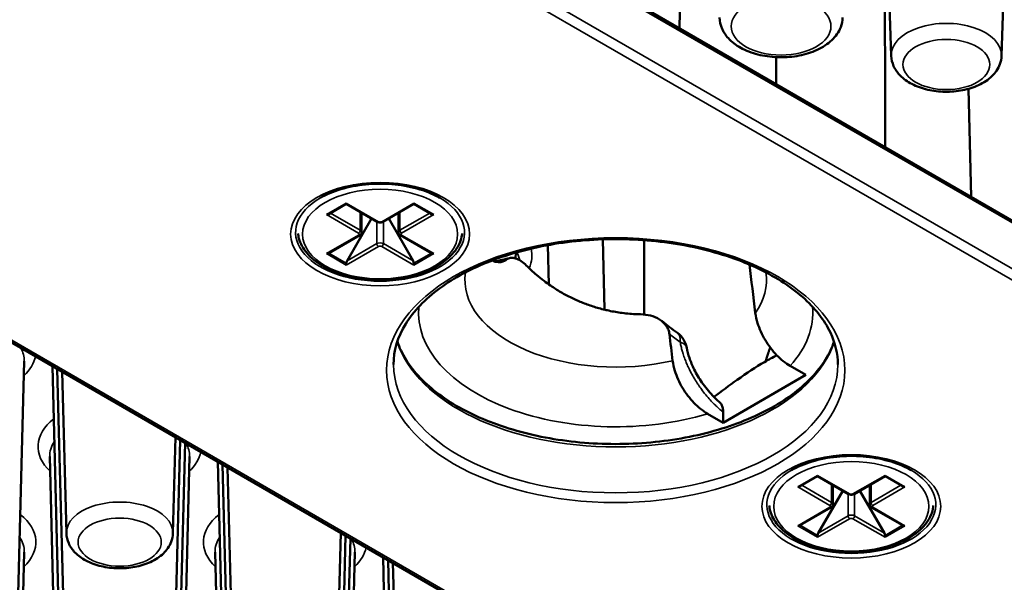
# Paper-space layout 'Sheet_1' of a CAD drawing. Header units: millimetres. Extents: x 0.8 to 58.3, y 0.8 to 58.3.
# Tile 111 of 128: x 49.2 to 50.8, y 42.6 to 43.5. Entities that reach past the tile are written whole.
import ezdxf

# ---------------------------------------------------------------- set-up
doc = ezdxf.new("R2010")
doc.units = ezdxf.units.MM
doc.layers.add('Visible (ISO)', color=7, linetype='Continuous', lineweight=50)
doc.layers.add('Visible Narrow (ISO)', color=7, linetype='Continuous', lineweight=35)

psp = doc.layouts.new('Sheet_1')

# ---------------------------------------------------------------- linework, layer by layer
at = {"layer": 'Visible (ISO)'}
for p, q in [((46.04148, 45.98232), (51.3587, 42.91242)), ((50.41707, 42.27798), (45.09985, 45.34788)), ((50.64195, 43.48583), (50.61719, 44.2579)), ((50.8276, 43.48583), (50.85236, 44.2579)), ((50.28531, 43.53214), (50.29569, 43.93661)), ((50.77208, 43.4303), (50.77648, 43.24857)), ((49.72446, 43.23664), (49.69499, 43.21963)), ((49.72446, 43.23797), (49.72446, 43.23664)), ((49.72446, 43.23664), (49.77654, 43.20657)), ((49.78605, 43.20657), (49.83812, 43.23664)), ((49.83812, 43.23797), (49.83812, 43.23664)), ((49.83812, 43.23664), (49.86759, 43.21963)), ((49.75019, 43.18909), (49.75019, 43.22179)), ((49.81239, 43.18909), (49.81239, 43.22179)), ((49.72562, 43.14087), (49.7668, 43.2122)), ((49.79579, 43.2122), (49.83697, 43.14087)), ((49.69499, 43.15401), (49.74707, 43.18407)), ((49.81552, 43.18407), (49.86759, 43.15401)), ((50.15609, 43.17706), (50.15895, 43.05872)), ((50.22617, 43.17565), (50.22617, 43.0505)), ((50.00936, 43.14491), (50.00961, 43.15463)), ((50.06524, 43.10131), (50.06355, 43.16721)), ((49.72446, 43.13378), (49.72446, 43.13699)), ((49.83812, 43.13378), (49.83812, 43.13699)), ((49.15408, 41.87886), (49.18214, 42.97224)), ((49.25319, 42.03959), (49.22948, 42.96364)), ((49.25319, 42.36104), (49.23785, 42.95881)), ((49.25319, 42.6825), (49.24623, 42.95397)), ((50.47171, 42.96406), (50.49814, 42.9488)), ((50.49814, 42.9488), (50.35895, 42.86844)), ((50.35895, 42.86844), (50.33252, 42.8837)), ((50.35895, 42.86844), (50.35895, 42.88634)), ((49.43247, 42.6825), (49.43662, 42.84405)), ((49.43247, 42.36104), (49.44474, 42.83936)), ((49.43247, 42.03959), (49.45287, 42.83466)), ((49.25319, 41.71813), (49.22514, 42.81151)), ((49.43247, 41.71813), (49.46053, 42.81151)), ((49.53158, 41.87886), (49.50787, 42.80291)), ((49.53158, 42.20032), (49.51624, 42.79808)), ((49.53158, 42.52177), (49.52461, 42.79324)), ((50.51787, 42.77857), (50.4884, 42.76155)), ((50.51787, 42.7799), (50.51787, 42.77857)), ((50.51787, 42.77857), (50.56995, 42.7485)), ((50.57945, 42.7485), (50.63153, 42.77857)), ((50.63153, 42.7799), (50.63153, 42.77857)), ((50.63153, 42.77857), (50.661, 42.76155)), ((50.5436, 42.73102), (50.5436, 42.76371)), ((50.6058, 42.73102), (50.6058, 42.76371)), ((50.51902, 42.6828), (50.5602, 42.75413)), ((50.5892, 42.75413), (50.63038, 42.6828)), ((50.4884, 42.69593), (50.54048, 42.726)), ((50.60892, 42.726), (50.661, 42.69593)), ((49.71086, 42.52177), (49.71501, 42.68332)), ((49.71086, 42.20032), (49.72313, 42.67863)), ((49.71086, 41.87886), (49.73126, 42.67394)), ((50.51787, 42.6757), (50.51787, 42.67892)), ((50.63153, 42.6757), (50.63153, 42.67892)), ((49.16068, 41.81451), (49.18214, 42.65079)), ((49.53158, 41.5574), (49.50353, 42.65079)), ((49.71086, 41.5574), (49.73891, 42.65079)), ((49.80997, 41.71813), (49.78626, 42.64218)), ((49.80997, 42.03959), (49.79463, 42.63735)), ((49.80997, 42.36104), (49.803, 42.63252))]:
    psp.add_line(p, q, dxfattribs=at)
psp.add_arc((50.2588, 42.98775), 0.03937, 10.03487, 53.99456, dxfattribs=at)
for centre, major_axis, start_param, end_param in [((49.69106, 43.2219), (-0.00557, 0), 1.5707963, 2.3561945), ((49.87153, 43.2219), (-0.00557, 0), 0.7853982, 1.5707963), ((49.69106, 43.15628), (-0.00557, 0), 1.5707963, 2.3561945), ((49.87153, 43.15628), (-0.00557, 0), 0.7853982, 1.5707963), ((49.7284, 43.13926), (-0.00278, -0.00482), 4.712389, 5.4977871), ((49.83419, 43.13926), (0.00278, -0.00482), 0.7853982, 1.5707963), ((4.1673, 61.47592), (-32.979, 57.12129), 4.0782813, 4.0790595), ((50.48446, 42.76383), (-0.00557, 0), 1.5707963, 2.3561945), ((50.66494, 42.76383), (-0.00557, 0), 0.7853982, 1.5707963), ((50.48446, 42.6982), (-0.00557, 0), 1.5707963, 2.3561945), ((50.66494, 42.6982), (-0.00557, 0), 0.7853982, 1.5707963), ((50.52181, 42.68119), (-0.00278, -0.00482), 4.712389, 5.4977871), ((50.62759, 42.68119), (0.00278, -0.00482), 0.7853982, 1.5707963)]:
    psp.add_ellipse(centre, major_axis=major_axis, ratio=0.5773503, start_param=start_param, end_param=end_param, dxfattribs=at)
for points in [[(50.63093, 43.6523), (50.63127, 43.54525), (50.6316, 43.43849), (50.63192, 43.33203)], [(50.44835, 43.48355), (50.4483, 43.46839), (50.44826, 43.45324), (50.44821, 43.43809)], [(49.97434, 43.13969), (49.98273, 43.14161), (49.9911, 43.14355), (49.99946, 43.14551)], [(50.40307, 43.13459), (50.40637, 43.10791), (50.40971, 43.0808), (50.41309, 43.05325)], [(50.25559, 43.03966), (50.26435, 43.03269), (50.27314, 43.02599), (50.28194, 43.01959)]]:
    psp.add_open_spline(points, degree=3, dxfattribs=at)
for points, knots in [([(50.35273, 43.55031), (50.3529, 43.5437), (50.35448, 43.53716), (50.36017, 43.52456), (50.36449, 43.51862), (50.3759, 43.50717), (50.38339, 43.50197), (50.40077, 43.49308), (50.41083, 43.48957), (50.43199, 43.48479), (50.44307, 43.48352), (50.46522, 43.48322), (50.47628, 43.48418), (50.49753, 43.48831), (50.50772, 43.49147), (50.52635, 43.50005), (50.53479, 43.50548), (50.5483, 43.51835), (50.55359, 43.52569), (50.55876, 43.53919), (50.5599, 43.54473), (50.56004, 43.55031)], [5.5125995, 5.5125995, 5.5125995, 5.5125995, 5.7528404, 5.7528404, 6.0200982, 6.0200982, 6.3434044, 6.3434044, 6.6956167, 6.6956167, 7.0455918, 7.0455918, 7.3925804, 7.3925804, 7.7418814, 7.7418814, 8.0946954, 8.0946954, 8.4218417, 8.4218417, 8.6245675, 8.6245675, 8.6245675, 8.6245675]), ([(50.64195, 43.48583), (50.64214, 43.47986), (50.64358, 43.47397), (50.64867, 43.46262), (50.6525, 43.45729), (50.66262, 43.44697), (50.66927, 43.44228), (50.68475, 43.43421), (50.69376, 43.43101), (50.71272, 43.42664), (50.72266, 43.42548), (50.74251, 43.42519), (50.75242, 43.42604), (50.77149, 43.42976), (50.78065, 43.43262), (50.79743, 43.44044), (50.80506, 43.44539), (50.81719, 43.45719), (50.82193, 43.4639), (50.82645, 43.47609), (50.82744, 43.48093), (50.8276, 43.48583)], [5.5163044, 5.5163044, 5.5163044, 5.5163044, 5.7510568, 5.7510568, 6.0129289, 6.0129289, 6.3336169, 6.3336169, 6.6891555, 6.6891555, 7.0432098, 7.0432098, 7.3938866, 7.3938866, 7.7471276, 7.7471276, 8.1037277, 8.1037277, 8.4284437, 8.4284437, 8.6208625, 8.6208625, 8.6208625, 8.6208625]), ([(49.68074, 43.24676), (49.69068, 43.2525), (49.70236, 43.25747), (49.72812, 43.2652), (49.7422, 43.26796), (49.77132, 43.27088), (49.78636, 43.27102), (49.81574, 43.26867), (49.83009, 43.26617), (49.8565, 43.25884), (49.86858, 43.25403), (49.87992, 43.24786), (49.88089, 43.24731), (49.88185, 43.24676)], [3.1415927, 3.1415927, 3.1415927, 3.1415927, 3.4472139, 3.4472139, 3.7550864, 3.7550864, 4.0649018, 4.0649018, 4.3748244, 4.3748244, 4.6829666, 4.6829666, 4.712389, 4.712389, 4.712389, 4.712389]), ([(49.77654, 43.20657), (49.77714, 43.20623), (49.77776, 43.20598), (49.77903, 43.2056), (49.77967, 43.20549), (49.78097, 43.20537), (49.78162, 43.20537), (49.78292, 43.20549), (49.78356, 43.2056), (49.78482, 43.20598), (49.78545, 43.20623), (49.78605, 43.20657)], [4.712389, 4.712389, 4.712389, 4.712389, 5.0265482, 5.0265482, 5.3407075, 5.3407075, 5.6548668, 5.6548668, 5.969026, 5.969026, 6.2831853, 6.2831853, 6.2831853, 6.2831853]), ([(49.64309, 43.1871), (49.64338, 43.18418), (49.64393, 43.18127), (49.64706, 43.16987), (49.65155, 43.16172), (49.66453, 43.14628), (49.67333, 43.13909), (49.69432, 43.12663), (49.70663, 43.12142), (49.73329, 43.11361), (49.74764, 43.11101), (49.77692, 43.10861), (49.79185, 43.1088), (49.82088, 43.11197), (49.83497, 43.11493), (49.86098, 43.12341), (49.87289, 43.12893), (49.89328, 43.14215), (49.90177, 43.14985), (49.914, 43.16661), (49.9179, 43.17564), (49.91934, 43.18567), (49.91943, 43.18639), (49.9195, 43.1871)], [3.9854792, 3.9854792, 3.9854792, 3.9854792, 4.0842605, 4.0842605, 4.3788644, 4.3788644, 4.6985973, 4.6985973, 5.0281301, 5.0281301, 5.3568554, 5.3568554, 5.6842932, 5.6842932, 6.0118351, 6.0118351, 6.3407937, 6.3407937, 6.6700006, 6.6700006, 6.9858723, 6.9858723, 7.0100951, 7.0100951, 7.0100951, 7.0100951]), ([(49.74707, 43.18407), (49.74737, 43.18425), (49.74767, 43.18444), (49.74824, 43.1849), (49.74852, 43.18516), (49.74904, 43.18575), (49.74928, 43.18608), (49.74971, 43.18683), (49.74988, 43.18725), (49.75013, 43.18814), (49.75019, 43.18861), (49.75019, 43.18909)], [0, 0, 0, 0, 0.15707963, 0.15707963, 0.31415927, 0.31415927, 0.4712389, 0.4712389, 0.62831853, 0.62831853, 0.78539816, 0.78539816, 0.78539816, 0.78539816]), ([(49.81239, 43.18909), (49.81239, 43.18861), (49.81246, 43.18814), (49.8127, 43.18725), (49.81288, 43.18683), (49.8133, 43.18608), (49.81355, 43.18575), (49.81407, 43.18516), (49.81435, 43.1849), (49.81492, 43.18444), (49.81522, 43.18425), (49.81552, 43.18407)], [3.92699082, 3.92699082, 3.92699082, 3.92699082, 4.08407045, 4.08407045, 4.24115008, 4.24115008, 4.39822972, 4.39822972, 4.55530935, 4.55530935, 4.71238898, 4.71238898, 4.71238898, 4.71238898]), ([(49.80398, 42.96648), (49.80398, 42.98954), (49.81081, 43.01267), (49.83758, 43.05609), (49.85684, 43.07638), (49.90559, 43.11222), (49.93476, 43.12787), (50.0004, 43.15325), (50.03686, 43.16298), (50.11346, 43.17546), (50.1536, 43.17819), (50.23339, 43.1763), (50.27302, 43.17169), (50.34764, 43.15562), (50.38261, 43.14417), (50.44427, 43.11581), (50.47097, 43.0989), (50.51362, 43.06158), (50.52952, 43.04119), (50.54784, 43.00257), (50.55201, 42.98451), (50.55201, 42.96648)], [2.3561945, 2.3561945, 2.3561945, 2.3561945, 2.698108, 2.698108, 3.0219211, 3.0219211, 3.3369244, 3.3369244, 3.651938, 3.651938, 3.967846, 3.967846, 4.2840357, 4.2840357, 4.5997526, 4.5997526, 4.9145363, 4.9145363, 5.2303809, 5.2303809, 5.4977871, 5.4977871, 5.4977871, 5.4977871]), ([(49.99442, 43.14321), (49.9935, 43.14255), (49.99257, 43.14195), (49.98706, 43.1389), (49.98177, 43.1379), (49.97452, 43.13949), (49.97237, 43.14039), (49.97033, 43.14163)], [-0.42855338, -0.42855338, -0.42855338, -0.42855338, -0.41454325, -0.41454325, -0.34566807, -0.34566807, -0.31565511, -0.31565511, -0.31565511, -0.31565511]), ([(50.02743, 43.13317), (50.02462, 43.13598), (50.02166, 43.13841), (50.01867, 43.14038), (50.01555, 43.14243), (50.01243, 43.14396), (50.00941, 43.14489), (50.00647, 43.14579), (50.00367, 43.14611), (50.00109, 43.1458), (49.99862, 43.1455), (49.99639, 43.14463), (49.99442, 43.14321)], [0.000001, 0.000001, 0.000001, 0.000001, 0.03185539, 0.03185539, 0.03185539, 0.06508028, 0.06508028, 0.06508028, 0.09745567, 0.09745567, 0.09745567, 0.1282996, 0.1282996, 0.1282996, 0.1282996]), ([(50.02743, 43.13317), (50.03296, 43.12765), (50.03876, 43.12229), (50.04482, 43.11713), (50.04889, 43.11367), (50.05309, 43.1103), (50.05739, 43.10704), (50.06092, 43.10437), (50.06453, 43.10177), (50.0682, 43.09925), (50.07393, 43.09533), (50.07982, 43.09161), (50.08586, 43.08811), (50.09175, 43.08469), (50.09779, 43.08149), (50.10395, 43.0785), (50.1086, 43.07625), (50.11332, 43.07412), (50.11811, 43.07212), (50.12443, 43.06948), (50.13084, 43.06709), (50.13734, 43.06493), (50.14393, 43.06274), (50.15061, 43.0608), (50.15735, 43.05911), (50.15938, 43.05861), (50.16142, 43.05812), (50.16346, 43.05766), (50.17091, 43.05597), (50.17839, 43.05461), (50.1859, 43.05355), (50.19424, 43.05237), (50.2026, 43.05158), (50.21094, 43.05117), (50.21389, 43.05102), (50.21684, 43.05093), (50.21979, 43.05087)], [0.000001, 0.000001, 0.000001, 0.000001, 0.0626409, 0.0626409, 0.0626409, 0.1047308, 0.1047308, 0.1047308, 0.13922295, 0.13922295, 0.13922295, 0.19292345, 0.19292345, 0.19292345, 0.24526904, 0.24526904, 0.24526904, 0.28474695, 0.28474695, 0.28474695, 0.33678045, 0.33678045, 0.33678045, 0.38958776, 0.38958776, 0.38958776, 0.40549072, 0.40549072, 0.40549072, 0.4634781, 0.4634781, 0.4634781, 0.52798497, 0.52798497, 0.52798497, 0.55080316, 0.55080316, 0.55080316, 0.55080316]), ([(50.41309, 43.05325), (50.41387, 43.04756), (50.41517, 43.04152), (50.41965, 43.02701), (50.42451, 43.01629), (50.43481, 42.99896), (50.44216, 42.98931), (50.45571, 42.97523), (50.46437, 42.9683), (50.47171, 42.96406)], [0.63380124, 0.63380124, 0.63380124, 0.63380124, 0.67959173, 0.67959173, 0.75507245, 0.75507245, 0.83326278, 0.83326278, 0.91240478, 0.91240478, 0.91240478, 0.91240478]), ([(50.26842, 43.01748), (50.26811, 43.01997), (50.26752, 43.02238), (50.26578, 43.02708), (50.26461, 43.02935), (50.26033, 43.03577), (50.25648, 43.03937), (50.24737, 43.04514), (50.24215, 43.04728), (50.23121, 43.05006), (50.22556, 43.05077), (50.21979, 43.05087)], [0.000001, 0.000001, 0.000001, 0.000001, 0.02189954, 0.02189954, 0.04490105, 0.04490105, 0.09189845, 0.09189845, 0.13921317, 0.13921317, 0.18388091, 0.18388091, 0.18388091, 0.18388091]), ([(50.5456, 43.00506), (50.54222, 42.99498), (50.5375, 42.98497), (50.51842, 42.95402), (50.49915, 42.93373), (50.4504, 42.89789), (50.42124, 42.88225), (50.3556, 42.85687), (50.31913, 42.84714), (50.24253, 42.83466), (50.20239, 42.83193), (50.12261, 42.83381), (50.08297, 42.83843), (50.00836, 42.8545), (49.97338, 42.86594), (49.91172, 42.8943), (49.88502, 42.91121), (49.84237, 42.94853), (49.82648, 42.96892), (49.81416, 42.99488), (49.81211, 42.99996), (49.8104, 43.00506)], [5.6889718, 5.6889718, 5.6889718, 5.6889718, 5.8397006, 5.8397006, 6.1635137, 6.1635137, 6.478517, 6.478517, 6.7935306, 6.7935306, 7.1094386, 7.1094386, 7.4256283, 7.4256283, 7.7413452, 7.7413452, 8.056129, 8.056129, 8.3719735, 8.3719735, 8.4481952, 8.4481952, 8.4481952, 8.4481952]), ([(50.29756, 42.99461), (50.29852, 42.98922), (50.30006, 42.98333), (50.30427, 42.97103), (50.30704, 42.96449), (50.314, 42.9506), (50.31843, 42.94318), (50.32868, 42.92835), (50.33476, 42.92092), (50.34476, 42.91051), (50.34863, 42.90687), (50.35248, 42.90364)], [0, 0, 0, 0, 0.05052747, 0.05052747, 0.10494799, 0.10494799, 0.16951648, 0.16951648, 0.24369183, 0.24369183, 0.28883886, 0.28883886, 0.28883886, 0.28883886]), ([(50.33252, 42.8837), (50.32517, 42.88794), (50.31652, 42.89486), (50.30296, 42.90895), (50.29562, 42.91859), (50.28532, 42.93592), (50.28046, 42.94665), (50.27597, 42.96116), (50.27468, 42.9672), (50.2739, 42.97289)], [0.30196344, 0.30196344, 0.30196344, 0.30196344, 0.38110544, 0.38110544, 0.45929577, 0.45929577, 0.53477649, 0.53477649, 0.58056697, 0.58056697, 0.58056697, 0.58056697]), ([(50.3433, 42.91208), (50.35583, 42.92116), (50.36922, 42.93113), (50.39835, 42.95189), (50.41413, 42.96233), (50.42855, 42.97065), (50.43522, 42.97451), (50.44219, 42.97824), (50.44931, 42.98184)], [3.19987203, 3.19987203, 3.19987203, 3.19987203, 3.33244393, 3.33244393, 3.48781828, 3.48781828, 3.48781828, 3.55978398, 3.55978398, 3.55978398, 3.55978398]), ([(50.35248, 42.90364), (50.35394, 42.90241), (50.35519, 42.90085), (50.35711, 42.89726), (50.35781, 42.89528), (50.35872, 42.89101), (50.35895, 42.88874), (50.35895, 42.88634)], [-0.070927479, -0.070927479, -0.070927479, -0.070927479, -0.045841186, -0.045841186, -0.022410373, -0.022410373, -0.000001, -0.000001, -0.000001, -0.000001]), ([(50.47414, 42.78868), (50.48409, 42.79442), (50.49577, 42.79939), (50.52153, 42.80713), (50.53561, 42.80988), (50.56473, 42.8128), (50.57977, 42.81295), (50.60915, 42.8106), (50.62349, 42.80809), (50.64991, 42.80077), (50.66198, 42.79596), (50.67333, 42.78978), (50.6743, 42.78924), (50.67526, 42.78868)], [3.1415927, 3.1415927, 3.1415927, 3.1415927, 3.4472139, 3.4472139, 3.7550864, 3.7550864, 4.0649018, 4.0649018, 4.3748244, 4.3748244, 4.6829666, 4.6829666, 4.712389, 4.712389, 4.712389, 4.712389]), ([(50.56995, 42.7485), (50.57055, 42.74815), (50.57117, 42.7479), (50.57243, 42.74753), (50.57308, 42.74741), (50.57437, 42.74729), (50.57503, 42.74729), (50.57632, 42.74741), (50.57697, 42.74753), (50.57823, 42.7479), (50.57885, 42.74815), (50.57945, 42.7485)], [4.712389, 4.712389, 4.712389, 4.712389, 5.0265482, 5.0265482, 5.3407075, 5.3407075, 5.6548668, 5.6548668, 5.969026, 5.969026, 6.2831853, 6.2831853, 6.2831853, 6.2831853]), ([(50.43649, 42.72903), (50.43679, 42.72611), (50.43734, 42.7232), (50.44047, 42.71179), (50.44496, 42.70364), (50.45794, 42.68821), (50.46673, 42.68102), (50.48773, 42.66856), (50.50003, 42.66335), (50.5267, 42.65554), (50.54104, 42.65293), (50.57033, 42.65053), (50.58526, 42.65073), (50.61429, 42.65389), (50.62838, 42.65686), (50.65439, 42.66534), (50.6663, 42.67086), (50.68669, 42.68407), (50.69518, 42.69177), (50.70741, 42.70853), (50.71131, 42.71757), (50.71275, 42.7276), (50.71284, 42.72831), (50.71291, 42.72903)], [3.9854792, 3.9854792, 3.9854792, 3.9854792, 4.0842605, 4.0842605, 4.3788644, 4.3788644, 4.6985973, 4.6985973, 5.0281301, 5.0281301, 5.3568554, 5.3568554, 5.6842932, 5.6842932, 6.0118351, 6.0118351, 6.3407937, 6.3407937, 6.6700006, 6.6700006, 6.9858723, 6.9858723, 7.0100951, 7.0100951, 7.0100951, 7.0100951]), ([(50.54048, 42.726), (50.54078, 42.72617), (50.54107, 42.72637), (50.54165, 42.72683), (50.54193, 42.72708), (50.54245, 42.72767), (50.54269, 42.72801), (50.54311, 42.72876), (50.54329, 42.72917), (50.54353, 42.73006), (50.5436, 42.73054), (50.5436, 42.73102)], [0, 0, 0, 0, 0.15707963, 0.15707963, 0.31415927, 0.31415927, 0.4712389, 0.4712389, 0.62831853, 0.62831853, 0.78539816, 0.78539816, 0.78539816, 0.78539816]), ([(50.6058, 42.73102), (50.6058, 42.73054), (50.60587, 42.73006), (50.60611, 42.72917), (50.60629, 42.72876), (50.60671, 42.72801), (50.60695, 42.72767), (50.60748, 42.72708), (50.60775, 42.72683), (50.60833, 42.72637), (50.60862, 42.72617), (50.60892, 42.726)], [3.92699082, 3.92699082, 3.92699082, 3.92699082, 4.08407045, 4.08407045, 4.24115008, 4.24115008, 4.39822972, 4.39822972, 4.55530935, 4.55530935, 4.71238898, 4.71238898, 4.71238898, 4.71238898]), ([(49.25319, 42.6825), (49.25334, 42.67672), (49.25469, 42.671), (49.2595, 42.66001), (49.26315, 42.65484), (49.27278, 42.64482), (49.27912, 42.64028), (49.29394, 42.63238), (49.30261, 42.62923), (49.32088, 42.62491), (49.33047, 42.62373), (49.34964, 42.62336), (49.35922, 42.62415), (49.37768, 42.62766), (49.38656, 42.6304), (49.40286, 42.6379), (49.4103, 42.64268), (49.42215, 42.65409), (49.4268, 42.66059), (49.43134, 42.67262), (49.43234, 42.67754), (49.43247, 42.6825)], [5.5125995, 5.5125995, 5.5125995, 5.5125995, 5.7455282, 5.7455282, 6.0046458, 6.0046458, 6.3230817, 6.3230817, 6.6794607, 6.6794607, 7.0350514, 7.0350514, 7.3870267, 7.3870267, 7.7415292, 7.7415292, 8.0994886, 8.0994886, 8.4246655, 8.4246655, 8.6245675, 8.6245675, 8.6245675, 8.6245675])]:
    psp.add_open_spline(points, degree=3, knots=knots, dxfattribs=at)
psp.add_rational_spline([(50.43028, 42.97165), (50.4343, 42.98479), (50.43806, 42.99508)], [1.69970237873, 1.73825615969, 1.75761541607], degree=2, dxfattribs=at)
at = {"layer": 'Visible Narrow (ISO)'}
for p, q in [((46.04393, 45.97691), (51.36115, 42.90701)), ((51.36115, 42.82986), (46.04393, 45.89976)), ((46.03558, 45.8853), (51.3528, 42.8154)), ((50.42298, 42.27857), (45.10576, 45.34847)), ((49.72446, 43.23797), (49.69106, 43.21869)), ((49.77851, 43.20677), (49.72446, 43.23797)), ((49.83812, 43.23797), (49.78408, 43.20677)), ((49.87153, 43.21869), (49.83812, 43.23797)), ((49.69106, 43.21869), (49.7451, 43.18748)), ((49.74789, 43.1923), (49.69778, 43.22124)), ((49.74789, 43.1923), (49.74789, 43.22312)), ((49.8147, 43.1923), (49.8147, 43.22312)), ((49.86481, 43.22124), (49.8147, 43.1923)), ((49.81748, 43.18748), (49.87153, 43.21869)), ((49.77573, 43.20705), (49.77573, 43.1698)), ((49.78686, 43.20705), (49.78686, 43.1698)), ((49.7451, 43.18427), (49.69106, 43.15306)), ((49.77573, 43.1698), (49.72562, 43.14087)), ((49.83697, 43.14087), (49.78686, 43.1698)), ((49.87153, 43.15306), (49.81748, 43.18427)), ((49.69106, 43.15306), (49.72446, 43.13378)), ((49.69499, 43.15401), (49.72446, 43.13699)), ((49.72446, 43.13378), (49.77851, 43.16498)), ((49.78408, 43.16498), (49.83812, 43.13378)), ((49.86759, 43.15401), (49.83812, 43.13699)), ((49.83812, 43.13378), (49.87153, 43.15306)), ((50.51787, 42.7799), (50.48446, 42.76061)), ((50.57192, 42.7487), (50.51787, 42.7799)), ((50.63153, 42.7799), (50.57748, 42.7487)), ((50.66494, 42.76061), (50.63153, 42.7799)), ((50.48446, 42.76061), (50.53851, 42.72941)), ((50.54129, 42.73423), (50.49118, 42.76316)), ((50.54129, 42.73423), (50.54129, 42.76504)), ((50.60811, 42.73423), (50.60811, 42.76504)), ((50.65822, 42.76316), (50.60811, 42.73423)), ((50.61089, 42.72941), (50.66494, 42.76061)), ((50.56913, 42.74897), (50.56913, 42.71173)), ((50.58027, 42.74897), (50.58027, 42.71173)), ((50.53851, 42.72619), (50.48446, 42.69499)), ((50.66494, 42.69499), (50.61089, 42.72619)), ((50.51787, 42.6757), (50.57192, 42.70691)), ((50.56913, 42.71173), (50.51902, 42.6828)), ((50.57748, 42.70691), (50.63153, 42.6757)), ((50.63038, 42.6828), (50.58027, 42.71173)), ((50.48446, 42.69499), (50.51787, 42.6757)), ((50.4884, 42.69593), (50.51787, 42.67892)), ((50.661, 42.69593), (50.63153, 42.67892)), ((50.63153, 42.6757), (50.66494, 42.69499))]:
    psp.add_line(p, q, dxfattribs=at)
for centre, major_axis in [((50.45639, 43.53546), (-0.08399, 0)), ((50.73477, 43.47117), (0.07316, 0)), ((49.78129, 43.18588), (-0.15056, 0)), ((49.78129, 43.18588), (0.1306, 0)), ((50.178, 42.95684), (0.38583, 0)), ((50.5747, 42.7278), (-0.15056, 0)), ((50.5747, 42.7278), (0.1306, 0)), ((49.34283, 42.66753), (-0.06997, 0))]:
    psp.add_ellipse(centre, major_axis=major_axis, ratio=0.5773503, dxfattribs=at)
for centre, major_axis, ratio, start_param, end_param in [((50.73477, 43.48682), (0.09284, 0), 0.5773503, 6.264668, 9.4432953), ((49.78129, 43.1887), (0.14221, 0), 0.5773503, 2.3561945, 7.0685835), ((49.77851, 43.20998), (-0.00197, -0.00341), 0.5773503, 0, 0.7853982), ((49.78129, 43.20838), (-0.00394, 0), 0.5773503, 0.7853982, 2.3561945), ((49.78408, 43.20998), (0.00197, -0.00341), 0.5773503, 5.4977871, 6.2831853), ((49.7451, 43.1907), (-0.00197, -0.00341), 0.5773503, 0.7853982, 2.3561945), ((49.74232, 43.18588), (0.00394, 0), 0.5773503, 5.4977871, 7.0685835), ((49.74232, 43.18909), (0.00787, 0), 0.5773503, 0, 0.7853982), ((49.82027, 43.18909), (-0.00787, 0), 0.5773503, 5.4977871, 6.2831853), ((49.81748, 43.1907), (-0.00197, 0.00341), 0.5773503, 0.7853982, 2.3561945), ((49.82027, 43.18588), (-0.00394, 0), 0.5773503, 5.4977871, 7.0685835), ((49.7451, 43.18748), (0.00197, -0.00341), 0.5773503, 5.4977871, 6.2831853), ((49.78129, 43.16659), (-0.00787, 0), 0.5773503, 3.9269908, 5.4977871), ((49.77851, 43.1682), (-0.00197, 0.00341), 0.5773503, 0.7853982, 2.3561945), ((49.78408, 43.1682), (0.00197, 0.00341), 0.5773503, 3.9269908, 5.4977871), ((49.81748, 43.18748), (-0.00197, -0.00341), 0.5773503, 0, 0.7853982), ((49.78129, 43.16337), (0.00394, 0), 0.5773503, 0.7853982, 2.3561945), ((49.89961, 43.13398), (0.11771, 0), 0.5773503, 0.1137589, 0.3169195), ((49.89961, 43.14971), (0.13739, 0), 0.5773503, 6.014374, 6.4306532), ((46.125, 50.05005), (8.61536, -2.97006), 0.7594543, 5.4157604, 5.4179229), ((50.178, 43.10862), (-0.25391, 0), 0.5773503, 6.1956595, 8.2413039), ((50.178, 43.10862), (0.25391, 0), 0.5773503, 5.895863, 6.3707111), ((50.178, 43.05328), (-0.33188, 0), 0.5773503, 6.2287729, 8.3382813), ((50.178, 43.05328), (0.33188, 0), 0.5773503, 5.7988856, 6.3375977), ((50.2588, 42.98775), (0.02314, 0.03185), 0.4985301, 5.5543451, 6.2831851), ((50.178, 43.04363), (-0.37402, 0), 0.5773503, 0.1825099, 2.9590828), ((50.22835, 43.17978), (0.22514, -0.23253), 0.2904261, 5.1751091, 5.2544014), ((50.2588, 42.98775), (0.03877, 0.00686), 0.4348857, 0.0000328, 0.6960013), ((49.06444, 42.97325), (0.11771, 0), 0.5773503, 6.268373, 6.5983635), ((49.06444, 42.98898), (0.13739, 0), 0.5773503, 5.7322362, 6.1709795), ((50.178, 42.96648), (0.37402, 0), 0.5773503, 3.1415927, 6.2831853), ((49.34283, 42.82826), (-0.13739, 0), 0.5773503, 5.6539336, 6.8341344), ((49.34283, 42.81252), (-0.11771, 0), 0.5773503, 5.9214432, 6.2979976), ((49.34283, 42.81252), (0.11771, 0), 0.5773503, 6.268373, 6.5983635), ((49.34283, 42.82826), (0.13739, 0), 0.5773503, 5.7322362, 6.1709795), ((50.5747, 42.73063), (0.14221, 0), 0.5773503, 2.3561945, 7.0685835), ((50.57192, 42.75191), (-0.00197, -0.00341), 0.5773503, 0, 0.7853982), ((50.5747, 42.7503), (-0.00394, 0), 0.5773503, 0.7853982, 2.3561945), ((50.57748, 42.75191), (0.00197, -0.00341), 0.5773503, 5.4977871, 6.2831853), ((49.34283, 42.68326), (0.08965, 0), 0.5773503, 6.268373, 9.4395903), ((50.53851, 42.73262), (-0.00197, -0.00341), 0.5773503, 0.7853982, 2.3561945), ((50.53573, 42.7278), (0.00394, 0), 0.5773503, 5.4977871, 7.0685835), ((50.53851, 42.72941), (0.00197, -0.00341), 0.5773503, 5.4977871, 6.2831853), ((50.53573, 42.73102), (0.00787, 0), 0.5773503, 0, 0.7853982), ((50.61368, 42.73102), (-0.00787, 0), 0.5773503, 5.4977871, 6.2831853), ((50.61089, 42.73262), (-0.00197, 0.00341), 0.5773503, 0.7853982, 2.3561945), ((50.61089, 42.72941), (-0.00197, -0.00341), 0.5773503, 0, 0.7853982), ((50.61368, 42.7278), (-0.00394, 0), 0.5773503, 5.4977871, 7.0685835), ((49.06444, 42.66753), (0.13739, 0), 0.5773503, 5.7322362, 6.912437), ((49.62122, 42.66753), (-0.13739, 0), 0.5773503, 5.6539336, 6.8341344), ((50.5747, 42.70851), (-0.00787, 0), 0.5773503, 3.9269908, 5.4977871), ((50.57192, 42.71012), (-0.00197, 0.00341), 0.5773503, 0.7853982, 2.3561945), ((50.5747, 42.7053), (0.00394, 0), 0.5773503, 0.7853982, 2.3561945), ((50.57748, 42.71012), (0.00197, 0.00341), 0.5773503, 3.9269908, 5.4977871), ((49.06444, 42.65179), (0.11771, 0), 0.5773503, 6.268373, 6.6449275), ((49.62122, 42.65179), (-0.11771, 0), 0.5773503, 5.9214432, 6.2979976), ((49.62122, 42.65179), (0.11771, 0), 0.5773503, 6.268373, 6.5983635), ((49.62122, 42.66753), (0.13739, 0), 0.5773503, 5.7322362, 6.1709795)]:
    psp.add_ellipse(centre, major_axis=major_axis, ratio=ratio, start_param=start_param, end_param=end_param, dxfattribs=at)
psp.add_open_spline([(50.28664, 43.00382), (50.28706, 43.00145), (50.28754, 42.99906), (50.28866, 42.99424), (50.28928, 42.99182), (50.29026, 42.98837), (50.29055, 42.98737), (50.29105, 42.98574), (50.29124, 42.98511), (50.2924, 42.98146), (50.29345, 42.97842), (50.29549, 42.97303), (50.29643, 42.97069), (50.29797, 42.96704), (50.29854, 42.96574), (50.30037, 42.96168), (50.30169, 42.9589), (50.30412, 42.95408), (50.3052, 42.95203), (50.30737, 42.94804), (50.30847, 42.9461), (50.31145, 42.941), (50.3134, 42.93787), (50.31601, 42.93387), (50.31661, 42.93297), (50.3189, 42.92958), (50.32063, 42.92712), (50.32465, 42.92165), (50.32698, 42.91865), (50.32951, 42.91555), (50.32966, 42.91537), (50.33217, 42.91232), (50.33461, 42.9095), (50.33931, 42.90438), (50.34154, 42.90205), (50.34568, 42.89795), (50.34756, 42.89615), (50.35078, 42.89321), (50.35209, 42.89205), (50.35524, 42.88934), (50.35708, 42.88782), (50.35895, 42.88634)], degree=3, knots=[0, 0, 0, 0, 0.0592859, 0.0592859, 0.1186339, 0.1186339, 0.1428571, 0.1428571, 0.1580904, 0.1580904, 0.2305804, 0.2305804, 0.2857143, 0.2857143, 0.3160556, 0.3160556, 0.3806685, 0.3806685, 0.4285714, 0.4285714, 0.4742914, 0.4742914, 0.5494056, 0.5494056, 0.5714286, 0.5714286, 0.6325111, 0.6325111, 0.7096786, 0.7096786, 0.7142857, 0.7142857, 0.7904205, 0.7904205, 0.8571429, 0.8571429, 0.911806, 0.911806, 0.9490111, 0.9490111, 1, 1, 1, 1], dxfattribs=at)

doc.saveas('drawing.dxf')
